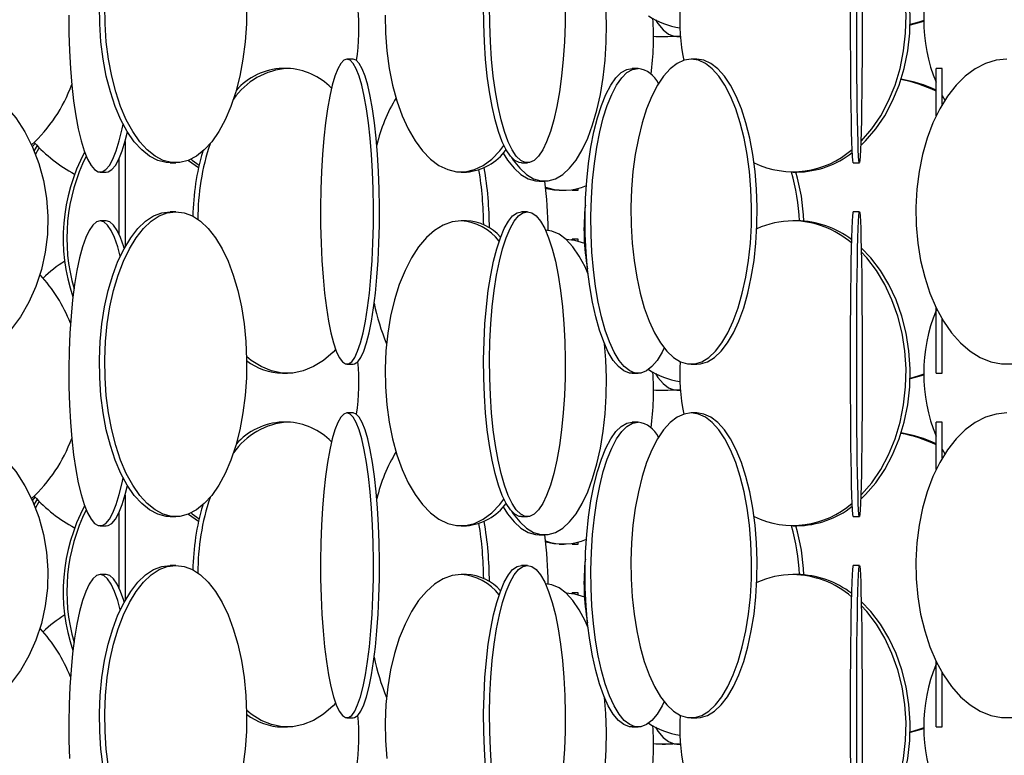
# Model space of a CAD drawing. Header units: millimetres. Extents: x 626 to 3215, y 306 to 3557.
# Tile 46 of 62: x 2912 to 3073, y 2239 to 2359. Entities that reach past the tile are written whole.
import ezdxf

# ---------------------------------------------------------------- set-up
doc = ezdxf.new("R2010")
doc.units = ezdxf.units.MM

msp = doc.modelspace()

# ---------------------------------------------------------------- linework, layer by layer
at = {"color": 7, "linetype": 'Continuous', "lineweight": 25}
for p, q in [((3016.81, 2356.71), (3017.4, 2356.71)), ((3019.24, 2356.71), (3019.82, 2356.71)), ((2966.15, 2353), (2965.16, 2353)), ((3022.51, 2353), (3021.59, 2353)), ((2955.4, 2351.5), (2954.59, 2351.5)), ((3012.88, 2351.5), (3011.93, 2351.5)), ((3062.73, 2351.5), (3061.73, 2351.5)), ((3061.73, 2343.7), (3061.73, 2351.5)), ((3062.73, 2345.58), (3062.73, 2351.5)), ((3062.73, 2347.06), (3063.16, 2346.28)), ((2913.59, 2338.66), (2914.07, 2339.16)), ((2928.78, 2339.51), (2928.78, 2322.23)), ((2927.78, 2336.66), (2927.78, 2324.34)), ((2936.2, 2336), (2937.09, 2336)), ((2939.19, 2336.41), (2940.82, 2335.24)), ((2993.77, 2336), (2994.74, 2336)), ((3048.16, 2336), (3049.16, 2336)), ((2924.7, 2334.5), (2925.68, 2334.5)), ((2983.87, 2334.5), (2984.74, 2334.5)), ((3038.25, 2334.5), (3038.92, 2334.5)), ((2996.64, 2333), (2997.55, 2333)), ((2999.93, 2331.5), (3000.74, 2331.5)), ((3002.06, 2331.5), (3003.06, 2331.5)), ((2937.09, 2328), (2936.2, 2328)), ((2994.74, 2328), (2993.77, 2328)), ((3049.16, 2328), (3048.16, 2328)), ((2925.68, 2326.5), (2924.7, 2326.5)), ((2984.74, 2326.5), (2983.87, 2326.5)), ((3038.92, 2326.5), (3038.25, 2326.5)), ((3003.06, 2323.5), (3002.06, 2323.5)), ((3002.06, 2323.5), (3002.06, 2323.4)), ((3002.06, 2323.39), (3002.06, 2323.5)), ((3061.73, 2301.5), (3061.73, 2312.29)), ((3062.73, 2301.5), (3062.73, 2310.42)), ((2965.16, 2303), (2966.15, 2303)), ((3021.59, 2303), (3022.51, 2303)), ((2954.59, 2301.5), (2955.4, 2301.5)), ((3011.93, 2301.5), (3012.88, 2301.5)), ((3061.73, 2301.5), (3062.73, 2301.5)), ((3016.81, 2298.71), (3017.4, 2298.71)), ((3019.24, 2298.71), (3019.82, 2298.71)), ((2966.15, 2295), (2965.16, 2295)), ((3022.51, 2295), (3021.59, 2295)), ((2955.4, 2293.5), (2954.59, 2293.5)), ((3012.88, 2293.5), (3011.93, 2293.5)), ((3062.73, 2293.5), (3061.73, 2293.5)), ((3061.73, 2285.7), (3061.73, 2293.5)), ((3062.73, 2287.58), (3062.73, 2293.5)), ((3062.73, 2289.06), (3063.16, 2288.28)), ((2913.59, 2280.66), (2914.07, 2281.16)), ((2928.78, 2281.51), (2928.78, 2264.23)), ((2927.78, 2278.66), (2927.78, 2266.34)), ((2936.2, 2278), (2937.09, 2278)), ((2939.19, 2278.41), (2940.82, 2277.24)), ((2993.77, 2278), (2994.74, 2278)), ((3048.16, 2278), (3049.16, 2278)), ((2924.7, 2276.5), (2925.68, 2276.5)), ((2983.87, 2276.5), (2984.74, 2276.5)), ((3038.25, 2276.5), (3038.92, 2276.5)), ((2996.64, 2275), (2997.55, 2275)), ((2999.93, 2273.5), (3000.74, 2273.5)), ((3002.06, 2273.5), (3003.06, 2273.5)), ((2937.09, 2270), (2936.2, 2270)), ((2994.74, 2270), (2993.77, 2270)), ((3049.16, 2270), (3048.16, 2270)), ((2925.68, 2268.5), (2924.7, 2268.5)), ((2984.74, 2268.5), (2983.87, 2268.5)), ((3038.92, 2268.5), (3038.25, 2268.5)), ((3003.06, 2265.5), (3002.06, 2265.5)), ((3002.06, 2265.5), (3002.06, 2265.4)), ((3002.06, 2265.39), (3002.06, 2265.5)), ((3061.73, 2243.5), (3061.73, 2254.29)), ((3062.73, 2243.5), (3062.73, 2252.42)), ((2965.16, 2245), (2966.15, 2245)), ((3021.59, 2245), (3022.51, 2245)), ((2954.59, 2243.5), (2955.4, 2243.5)), ((3011.93, 2243.5), (3012.88, 2243.5)), ((3061.73, 2243.5), (3062.73, 2243.5)), ((3016.81, 2240.71), (3017.4, 2240.71)), ((3019.24, 2240.71), (3019.82, 2240.71))]:
    msp.add_line(p, q, dxfattribs=at)
at = {"color": 7, "linetype": 'Continuous', "lineweight": 25, "flags": 128}
for points in [[(3049.37, 2338.84), (3050.18, 2339.63), (3051.85, 2341.56), (3053.33, 2343.74), (3054.61, 2346.15), (3055.67, 2348.74), (3056.5, 2351.49), (3057.08, 2354.35), (3057.4, 2357.28), (3057.47, 2360.24), (3057.27, 2363.19), (3056.82, 2366.09), (3056.12, 2368.89), (3055.17, 2371.57), (3054, 2374.07), (3052.61, 2376.37), (3051.03, 2378.43), (3049.46, 2380.08)], [(3049.39, 2339.51), (3049.51, 2339.63), (3051.18, 2341.56), (3052.66, 2343.74), (3053.94, 2346.15), (3055, 2348.74), (3055.83, 2351.49), (3056.41, 2354.35), (3056.73, 2357.28), (3056.8, 2360.24), (3056.6, 2363.19), (3056.15, 2366.09), (3055.44, 2368.89), (3054.5, 2371.57), (3053.33, 2374.07), (3051.94, 2376.37), (3050.36, 2378.43), (3049.47, 2379.41)], [(2992.11, 2336.9), (2992.4, 2336.47), (2993.47, 2335.12), (2994.59, 2334.09), (2995.76, 2333.39), (2996.95, 2333.04), (2998.16, 2333.04), (2999.35, 2333.39), (3000.52, 2334.09), (3001.64, 2335.12), (3002.71, 2336.47), (3003.71, 2338.13), (3004.62, 2340.06), (3005.43, 2342.24), (3006.13, 2344.65), (3006.71, 2347.24), (3007.16, 2349.99), (3007.48, 2352.85), (3007.66, 2355.78), (3007.69, 2358.74), (3007.58, 2361.69), (3007.37, 2364.31)], [(2936.2, 2336), (2935.51, 2336.04), (2934.15, 2336.39), (2932.81, 2337.09), (2931.52, 2338.12), (2930.29, 2339.47), (2929.15, 2341.13), (2928.1, 2343.06), (2927.18, 2345.24), (2926.37, 2347.65), (2925.71, 2350.24), (2925.19, 2352.99), (2924.83, 2355.85), (2924.62, 2358.78), (2924.58, 2361.74)], [(2948.71, 2361.74), (2948.67, 2358.78), (2948.46, 2355.85), (2948.1, 2352.99), (2947.58, 2350.24), (2946.92, 2347.65), (2946.11, 2345.24), (2945.18, 2343.06), (2944.14, 2341.13), (2943, 2339.47), (2941.77, 2338.12), (2940.48, 2337.09), (2939.14, 2336.39), (2937.78, 2336.04), (2936.4, 2336.04), (2935.03, 2336.39), (2933.69, 2337.09), (2932.4, 2338.12), (2931.18, 2339.47), (2930.03, 2341.13), (2928.99, 2343.06), (2928.06, 2345.24), (2927.26, 2347.65), (2926.59, 2350.24), (2926.07, 2352.99), (2925.71, 2355.85), (2925.51, 2358.78), (2925.47, 2361.74)], [(2993.77, 2336), (2993.4, 2336.04), (2992.67, 2336.39), (2991.95, 2337.09), (2991.27, 2338.12), (2990.61, 2339.47), (2990, 2341.13), (2989.44, 2343.06), (2988.95, 2345.24), (2988.52, 2347.65), (2988.16, 2350.24), (2987.89, 2352.99), (2987.69, 2355.85), (2987.59, 2358.78), (2987.56, 2361.74)], [(3000.94, 2361.74), (3000.92, 2358.78), (3000.81, 2355.85), (3000.62, 2352.99), (3000.34, 2350.24), (2999.98, 2347.65), (2999.56, 2345.24), (2999.06, 2343.06), (2998.5, 2341.13), (2997.89, 2339.47), (2997.24, 2338.12), (2996.55, 2337.09), (2995.83, 2336.39), (2995.1, 2336.04), (2994.37, 2336.04), (2993.64, 2336.39), (2992.92, 2337.09), (2992.23, 2338.12), (2991.58, 2339.47), (2990.97, 2341.13), (2990.41, 2343.06), (2989.92, 2345.24), (2989.49, 2347.65), (2989.13, 2350.24), (2988.86, 2352.99), (2988.66, 2355.85), (2988.55, 2358.78), (2988.53, 2361.74)], [(3048.16, 2336), (3048.14, 2336.04), (3048.08, 2336.39), (3048.03, 2337.09), (3047.98, 2338.12), (3047.93, 2339.47), (3047.89, 2341.13), (3047.85, 2343.06), (3047.81, 2345.24), (3047.78, 2347.65), (3047.75, 2350.24), (3047.73, 2352.99), (3047.72, 2355.85), (3047.71, 2358.78), (3047.71, 2361.74)], [(3049.62, 2361.74), (3049.62, 2358.78), (3049.61, 2355.85), (3049.59, 2352.99), (3049.57, 2350.24), (3049.55, 2347.65), (3049.52, 2345.24), (3049.48, 2343.06), (3049.44, 2341.13), (3049.39, 2339.47), (3049.35, 2338.12), (3049.3, 2337.09), (3049.24, 2336.39), (3049.19, 2336.04), (3049.14, 2336.04), (3049.08, 2336.39), (3049.03, 2337.09), (3048.98, 2338.12), (3048.93, 2339.47), (3048.89, 2341.13), (3048.85, 2343.06), (3048.81, 2345.24), (3048.78, 2347.65), (3048.75, 2350.24), (3048.73, 2352.99), (3048.72, 2355.85), (3048.71, 2358.78), (3048.71, 2361.74)], [(2919.55, 2360.24), (2919.57, 2357.28), (2919.66, 2354.35), (2919.82, 2351.49), (2920.05, 2348.74), (2920.34, 2346.15), (2920.7, 2343.74), (2921.11, 2341.56), (2921.57, 2339.63), (2922.08, 2337.97), (2922.62, 2336.62), (2923.2, 2335.59), (2923.79, 2334.89), (2924.4, 2334.54), (2925.01, 2334.54), (2925.61, 2334.89), (2926.21, 2335.59), (2926.78, 2336.62), (2927.32, 2337.97), (2927.83, 2339.63), (2928.29, 2341.56), (2928.46, 2342.35)], [(2971.41, 2360.24), (2971.46, 2357.28), (2971.68, 2354.35), (2972.06, 2351.49), (2972.62, 2348.74), (2973.33, 2346.15), (2974.19, 2343.74), (2975.19, 2341.56), (2976.31, 2339.63), (2977.53, 2337.97), (2978.85, 2336.62), (2980.23, 2335.59), (2981.67, 2334.89), (2983.13, 2334.54), (2984.61, 2334.54), (2986.08, 2334.89), (2987.51, 2335.59), (2988.9, 2336.62), (2990.21, 2337.97), (2990.89, 2338.84)], [(3015.71, 2359.47), (3016.12, 2358.83), (3016.98, 2357.8), (3017.87, 2357.11), (3018.78, 2356.76), (3019.7, 2356.76), (3019.81, 2356.78)], [(3059.7, 2359.37), (3058.9, 2359.09), (3057.46, 2358.67)], [(3059.7, 2359.23), (3059.29, 2359.09), (3057.46, 2358.57)], [(3017.4, 2356.71), (3018.6, 2356.76), (3018.73, 2356.77)], [(2965.16, 2353), (2964.65, 2352.82), (2964.14, 2352.3), (2963.65, 2351.43), (2963.18, 2350.24), (2962.74, 2348.73), (2962.33, 2346.93), (2961.96, 2344.87), (2961.64, 2342.57), (2961.36, 2340.07), (2961.14, 2337.39), (2960.98, 2334.59), (2960.87, 2331.69), (2960.82, 2328.74), (2960.84, 2325.78), (2960.91, 2322.85), (2961.05, 2319.99), (2961.24, 2317.24), (2961.49, 2314.65), (2961.79, 2312.24), (2962.14, 2310.06), (2962.53, 2308.13), (2962.96, 2306.47), (2963.41, 2305.12), (2963.9, 2304.09), (2964.4, 2303.39), (2964.91, 2303.04), (2965.42, 2303.04), (2965.93, 2303.39), (2966.43, 2304.09), (2966.91, 2305.12), (2967.37, 2306.47), (2967.8, 2308.13), (2968.19, 2310.06), (2968.53, 2312.24), (2968.83, 2314.65), (2969.08, 2317.24), (2969.28, 2319.99), (2969.41, 2322.85), (2969.49, 2325.78), (2969.5, 2328.74), (2969.46, 2331.69), (2969.35, 2334.59), (2969.19, 2337.39), (2968.96, 2340.07), (2968.69, 2342.57), (2968.37, 2344.87), (2968, 2346.93), (2967.59, 2348.73), (2967.15, 2350.24), (2966.67, 2351.43), (2966.18, 2352.3), (2965.68, 2352.82), (2965.16, 2353)], [(2966.15, 2303), (2966.41, 2303.04), (2966.92, 2303.39), (2967.42, 2304.09), (2967.9, 2305.12), (2968.36, 2306.47), (2968.78, 2308.13), (2969.17, 2310.06), (2969.52, 2312.24), (2969.82, 2314.65), (2970.07, 2317.24), (2970.26, 2319.99), (2970.4, 2322.85), (2970.47, 2325.78), (2970.49, 2328.74), (2970.44, 2331.69), (2970.34, 2334.59), (2970.17, 2337.39), (2969.95, 2340.07), (2969.68, 2342.57), (2969.35, 2344.87), (2968.98, 2346.93), (2968.57, 2348.73), (2968.13, 2350.24), (2967.66, 2351.43), (2967.17, 2352.3), (2966.66, 2352.82), (2966.15, 2353), (2966.15, 2353)], [(3021.59, 2353), (3020.42, 2352.82), (3019.26, 2352.3), (3018.14, 2351.43), (3017.07, 2350.24), (3016.06, 2348.73), (3015.12, 2346.93), (3014.28, 2344.87), (3013.54, 2342.57), (3012.92, 2340.07), (3012.41, 2337.39), (3012.04, 2334.59), (3011.79, 2331.69), (3011.69, 2328.74), (3011.72, 2325.78), (3011.9, 2322.85), (3012.21, 2319.99), (3012.65, 2317.24), (3013.21, 2314.65), (3013.9, 2312.24), (3014.69, 2310.06), (3015.58, 2308.13), (3016.55, 2306.47), (3017.6, 2305.12), (3018.69, 2304.09), (3019.84, 2303.39), (3021, 2303.04), (3022.17, 2303.04), (3023.34, 2303.39), (3024.48, 2304.09), (3025.58, 2305.12), (3026.62, 2306.47), (3027.6, 2308.13), (3028.48, 2310.06), (3029.28, 2312.24), (3029.96, 2314.65), (3030.53, 2317.24), (3030.97, 2319.99), (3031.28, 2322.85), (3031.45, 2325.78), (3031.48, 2328.74), (3031.38, 2331.69), (3031.14, 2334.59), (3030.76, 2337.39), (3030.26, 2340.07), (3029.63, 2342.57), (3028.89, 2344.87), (3028.05, 2346.93), (3027.12, 2348.73), (3026.11, 2350.24), (3025.03, 2351.43), (3023.91, 2352.3), (3022.76, 2352.82), (3021.59, 2353)], [(3022.51, 2303), (3023.09, 2303.04), (3024.26, 2303.39), (3025.4, 2304.09), (3026.5, 2305.12), (3027.54, 2306.47), (3028.51, 2308.13), (3029.4, 2310.06), (3030.19, 2312.24), (3030.88, 2314.65), (3031.44, 2317.24), (3031.89, 2319.99), (3032.19, 2322.85), (3032.37, 2325.78), (3032.4, 2328.74), (3032.3, 2331.69), (3032.06, 2334.59), (3031.68, 2337.39), (3031.18, 2340.07), (3030.55, 2342.57), (3029.81, 2344.87), (3028.97, 2346.93), (3028.04, 2348.73), (3027.03, 2350.24), (3025.95, 2351.43), (3024.83, 2352.3), (3023.68, 2352.82), (3022.51, 2353), (3022.51, 2353)], [(3073.34, 2353), (3071.58, 2352.82), (3069.83, 2352.3), (3068.14, 2351.43), (3066.52, 2350.24), (3065, 2348.73), (3063.59, 2346.93), (3062.33, 2344.87), (3061.21, 2342.57), (3060.27, 2340.07), (3059.51, 2337.39), (3058.94, 2334.59), (3058.58, 2331.69), (3058.42, 2328.74), (3058.47, 2325.78), (3058.73, 2322.85), (3059.2, 2319.99), (3059.86, 2317.24), (3060.72, 2314.65), (3061.75, 2312.24), (3062.94, 2310.06), (3064.28, 2308.13), (3065.75, 2306.47), (3067.32, 2305.12), (3068.98, 2304.09), (3070.7, 2303.39), (3072.46, 2303.04), (3074.23, 2303.04)], [(3011.93, 2301.5), (3011.47, 2301.54), (3010.56, 2301.89), (3009.67, 2302.59), (3008.81, 2303.62), (3008, 2304.97), (3007.24, 2306.63), (3006.54, 2308.56), (3005.93, 2310.74), (3005.39, 2313.15), (3004.95, 2315.74), (3004.61, 2318.49), (3004.37, 2321.35), (3004.23, 2324.28), (3004.2, 2327.24), (3004.28, 2330.19), (3004.47, 2333.09), (3004.77, 2335.89), (3005.16, 2338.57), (3005.65, 2341.07), (3006.22, 2343.37), (3006.88, 2345.43), (3007.61, 2347.23), (3008.4, 2348.74), (3009.24, 2349.93), (3010.11, 2350.8), (3011.01, 2351.32), (3011.93, 2351.5), (3011.93, 2351.5)], [(3017.14, 2305.66), (3016.8, 2304.97), (3015.99, 2303.62), (3015.13, 2302.59), (3014.24, 2301.89), (3013.33, 2301.54), (3012.42, 2301.54), (3011.51, 2301.89), (3010.62, 2302.59), (3009.76, 2303.62), (3008.95, 2304.97), (3008.19, 2306.63), (3007.49, 2308.56), (3006.88, 2310.74), (3006.34, 2313.15), (3005.9, 2315.74), (3005.56, 2318.49), (3005.32, 2321.35), (3005.18, 2324.28), (3005.15, 2327.24), (3005.24, 2330.19), (3005.42, 2333.09), (3005.72, 2335.89), (3006.11, 2338.57), (3006.6, 2341.07), (3007.18, 2343.37), (3007.83, 2345.43), (3008.56, 2347.23), (3009.35, 2348.74), (3010.19, 2349.93), (3011.06, 2350.8), (3011.96, 2351.32), (3012.88, 2351.5), (3012.88, 2351.5)], [(2909.15, 2345.41), (2910.85, 2343.37), (2912.36, 2341.07), (2913.63, 2338.57), (2914.67, 2335.89), (2915.43, 2333.09), (2915.93, 2330.19), (2916.14, 2327.24), (2916.07, 2324.28), (2915.71, 2321.35), (2915.08, 2318.49), (2914.18, 2315.74), (2913.02, 2313.15), (2911.63, 2310.74), (2910.01, 2308.56), (2908.99, 2307.42)], [(2925.68, 2334.5), (2925.99, 2334.54), (2926.59, 2334.89), (2927.19, 2335.59), (2927.76, 2336.62), (2928.3, 2337.97), (2928.81, 2339.63), (2929.17, 2341.09)], [(2914.36, 2338.85), (2914.02, 2338.29), (2913.87, 2338.03)], [(2914.72, 2338.48), (2914.61, 2338.29), (2914.12, 2337.41)], [(2990.77, 2337.62), (2991.48, 2336.47), (2992.55, 2335.12), (2993.68, 2334.09), (2994.85, 2333.39), (2996.04, 2333.04), (2996.64, 2333)], [(2939.64, 2336.61), (2939.8, 2336.47), (2940.91, 2335.64)], [(2999.93, 2331.5), (2999.06, 2331.54), (2997.67, 2331.79)], [(3002.06, 2331.6), (3002.06, 2331.54), (3002.06, 2331.54), (3002.06, 2331.6)], [(3003.06, 2331.5), (3003.06, 2331.54), (3003.07, 2331.81)], [(2936.2, 2278), (2935.51, 2278.04), (2934.15, 2278.39), (2932.81, 2279.09), (2931.52, 2280.12), (2930.29, 2281.47), (2929.15, 2283.13), (2928.1, 2285.06), (2927.18, 2287.24), (2926.37, 2289.65), (2925.71, 2292.24), (2925.19, 2294.99), (2924.83, 2297.85), (2924.62, 2300.78), (2924.58, 2303.74), (2924.7, 2306.69), (2924.99, 2309.59), (2925.43, 2312.39), (2926.02, 2315.07), (2926.76, 2317.57), (2927.62, 2319.87), (2928.61, 2321.93), (2929.71, 2323.73), (2930.89, 2325.24), (2932.15, 2326.43), (2933.47, 2327.3), (2934.83, 2327.82), (2936.2, 2328), (2936.2, 2328)], [(2937.09, 2328), (2938.46, 2327.82), (2939.82, 2327.3), (2941.13, 2326.43), (2942.39, 2325.24), (2943.58, 2323.73), (2944.68, 2321.93), (2945.66, 2319.87), (2946.53, 2317.57), (2947.27, 2315.07), (2947.86, 2312.39), (2948.3, 2309.59), (2948.58, 2306.69), (2948.71, 2303.74), (2948.67, 2300.78), (2948.46, 2297.85), (2948.1, 2294.99), (2947.58, 2292.24), (2946.92, 2289.65), (2946.11, 2287.24), (2945.18, 2285.06), (2944.14, 2283.13), (2943, 2281.47), (2941.77, 2280.12), (2940.48, 2279.09), (2939.14, 2278.39), (2937.78, 2278.04), (2936.4, 2278.04), (2935.03, 2278.39), (2933.69, 2279.09), (2932.4, 2280.12), (2931.18, 2281.47), (2930.03, 2283.13), (2928.99, 2285.06), (2928.06, 2287.24), (2927.26, 2289.65), (2926.59, 2292.24), (2926.07, 2294.99), (2925.71, 2297.85), (2925.51, 2300.78), (2925.47, 2303.74), (2925.59, 2306.69), (2925.87, 2309.59), (2926.31, 2312.39), (2926.91, 2315.07), (2927.64, 2317.57), (2928.51, 2319.87), (2929.5, 2321.93), (2930.59, 2323.73), (2931.78, 2325.24), (2933.04, 2326.43), (2934.36, 2327.3), (2935.71, 2327.82), (2937.09, 2328)], [(2993.77, 2278), (2993.4, 2278.04), (2992.67, 2278.39), (2991.95, 2279.09), (2991.27, 2280.12), (2990.61, 2281.47), (2990, 2283.13), (2989.44, 2285.06), (2988.95, 2287.24), (2988.52, 2289.65), (2988.16, 2292.24), (2987.89, 2294.99), (2987.69, 2297.85), (2987.59, 2300.78), (2987.56, 2303.74), (2987.63, 2306.69), (2987.78, 2309.59), (2988.02, 2312.39), (2988.33, 2315.07), (2988.72, 2317.57), (2989.19, 2319.87), (2989.72, 2321.93), (2990.3, 2323.73), (2990.93, 2325.24), (2991.61, 2326.43), (2992.31, 2327.3), (2993.03, 2327.82), (2993.77, 2328), (2993.77, 2328)], [(2994.74, 2328), (2995.47, 2327.82), (2996.19, 2327.3), (2996.9, 2326.43), (2997.57, 2325.24), (2998.2, 2323.73), (2998.79, 2321.93), (2999.32, 2319.87), (2999.78, 2317.57), (3000.17, 2315.07), (3000.49, 2312.39), (3000.72, 2309.59), (3000.87, 2306.69), (3000.94, 2303.74), (3000.92, 2300.78), (3000.81, 2297.85), (3000.62, 2294.99), (3000.34, 2292.24), (2999.98, 2289.65), (2999.56, 2287.24), (2999.06, 2285.06), (2998.5, 2283.13), (2997.89, 2281.47), (2997.24, 2280.12), (2996.55, 2279.09), (2995.83, 2278.39), (2995.1, 2278.04), (2994.37, 2278.04), (2993.64, 2278.39), (2992.92, 2279.09), (2992.23, 2280.12), (2991.58, 2281.47), (2990.97, 2283.13), (2990.41, 2285.06), (2989.92, 2287.24), (2989.49, 2289.65), (2989.13, 2292.24), (2988.86, 2294.99), (2988.66, 2297.85), (2988.55, 2300.78), (2988.53, 2303.74), (2988.6, 2306.69), (2988.75, 2309.59), (2988.98, 2312.39), (2989.3, 2315.07), (2989.69, 2317.57), (2990.16, 2319.87), (2990.68, 2321.93), (2991.27, 2323.73), (2991.9, 2325.24), (2992.57, 2326.43), (2993.28, 2327.3), (2994, 2327.82), (2994.74, 2328)], [(3048.16, 2278), (3048.14, 2278.04), (3048.08, 2278.39), (3048.03, 2279.09), (3047.98, 2280.12), (3047.93, 2281.47), (3047.89, 2283.13), (3047.85, 2285.06), (3047.81, 2287.24), (3047.78, 2289.65), (3047.75, 2292.24), (3047.73, 2294.99), (3047.72, 2297.85), (3047.71, 2300.78), (3047.71, 2303.74), (3047.71, 2306.69), (3047.72, 2309.59), (3047.74, 2312.39), (3047.76, 2315.07), (3047.79, 2317.57), (3047.83, 2319.87), (3047.87, 2321.93), (3047.91, 2323.73), (3047.96, 2325.24), (3048, 2326.43), (3048.06, 2327.3), (3048.11, 2327.82), (3048.16, 2328), (3048.16, 2328)], [(3049.16, 2328), (3049.22, 2327.82), (3049.27, 2327.3), (3049.32, 2326.43), (3049.37, 2325.24), (3049.42, 2323.73), (3049.46, 2321.93), (3049.5, 2319.87), (3049.53, 2317.57), (3049.56, 2315.07), (3049.58, 2312.39), (3049.6, 2309.59), (3049.61, 2306.69), (3049.62, 2303.74), (3049.62, 2300.78), (3049.61, 2297.85), (3049.59, 2294.99), (3049.57, 2292.24), (3049.55, 2289.65), (3049.52, 2287.24), (3049.48, 2285.06), (3049.44, 2283.13), (3049.39, 2281.47), (3049.35, 2280.12), (3049.3, 2279.09), (3049.24, 2278.39), (3049.19, 2278.04), (3049.14, 2278.04), (3049.08, 2278.39), (3049.03, 2279.09), (3048.98, 2280.12), (3048.93, 2281.47), (3048.89, 2283.13), (3048.85, 2285.06), (3048.81, 2287.24), (3048.78, 2289.65), (3048.75, 2292.24), (3048.73, 2294.99), (3048.72, 2297.85), (3048.71, 2300.78), (3048.71, 2303.74), (3048.71, 2306.69), (3048.72, 2309.59), (3048.74, 2312.39), (3048.76, 2315.07), (3048.79, 2317.57), (3048.83, 2319.87), (3048.87, 2321.93), (3048.91, 2323.73), (3048.96, 2325.24), (3049, 2326.43), (3049.06, 2327.3), (3049.11, 2327.82), (3049.16, 2328)], [(2924.7, 2326.5), (2924.09, 2326.32), (2923.49, 2325.8), (2922.91, 2324.93), (2922.35, 2323.74), (2921.82, 2322.23), (2921.34, 2320.43), (2920.9, 2318.37), (2920.51, 2316.07), (2920.19, 2313.57), (2919.92, 2310.89), (2919.73, 2308.09), (2919.6, 2305.19), (2919.55, 2302.24), (2919.57, 2299.28), (2919.66, 2296.35), (2919.82, 2293.49), (2920.05, 2290.74), (2920.34, 2288.15), (2920.7, 2285.74), (2921.11, 2283.56), (2921.57, 2281.63), (2922.08, 2279.97), (2922.62, 2278.62), (2923.2, 2277.59), (2923.79, 2276.89), (2924.4, 2276.54), (2925.01, 2276.54), (2925.61, 2276.89), (2926.21, 2277.59), (2926.78, 2278.62), (2927.32, 2279.97), (2927.83, 2281.63), (2928.29, 2283.56), (2928.46, 2284.35)], [(2928, 2320.71), (2927.58, 2322.23), (2927.06, 2323.74), (2926.5, 2324.93), (2925.91, 2325.8), (2925.31, 2326.32), (2924.7, 2326.5)], [(2928.64, 2321.98), (2928.56, 2322.23), (2928.04, 2323.74), (2927.48, 2324.93), (2926.89, 2325.8), (2926.29, 2326.32), (2925.68, 2326.5)], [(2983.87, 2326.5), (2982.4, 2326.32), (2980.94, 2325.8), (2979.53, 2324.93), (2978.18, 2323.74), (2976.91, 2322.23), (2975.74, 2320.43), (2974.68, 2318.37), (2973.74, 2316.07), (2972.96, 2313.57), (2972.32, 2310.89), (2971.85, 2308.09), (2971.54, 2305.19), (2971.41, 2302.24), (2971.46, 2299.28), (2971.68, 2296.35), (2972.06, 2293.49), (2972.62, 2290.74), (2973.33, 2288.15), (2974.19, 2285.74), (2975.19, 2283.56), (2976.31, 2281.63), (2977.53, 2279.97), (2978.85, 2278.62), (2980.23, 2277.59), (2981.67, 2276.89), (2983.13, 2276.54), (2984.61, 2276.54), (2986.08, 2276.89), (2987.51, 2277.59), (2988.9, 2278.62), (2990.21, 2279.97), (2990.89, 2280.84)], [(3004.69, 2317.77), (3004.18, 2318.93), (3003.22, 2320.73), (3002.19, 2322.24), (3001.09, 2323.43), (2999.94, 2324.3), (2998.75, 2324.82), (2997.68, 2324.99)], [(3001.02, 2323.49), (3002.48, 2323.32), (3004.07, 2322.84)], [(3003.07, 2323.18), (3003.07, 2323.32), (3003.06, 2323.5)], [(3049.37, 2280.84), (3050.18, 2281.63), (3051.85, 2283.56), (3053.33, 2285.74), (3054.61, 2288.15), (3055.67, 2290.74), (3056.5, 2293.49), (3057.08, 2296.35), (3057.4, 2299.28), (3057.47, 2302.24), (3057.27, 2305.19), (3056.82, 2308.09), (3056.12, 2310.89), (3055.17, 2313.57), (3054, 2316.07), (3052.61, 2318.37), (3051.03, 2320.43), (3049.46, 2322.08)], [(3049.39, 2281.51), (3049.51, 2281.63), (3051.18, 2283.56), (3052.66, 2285.74), (3053.94, 2288.15), (3055, 2290.74), (3055.83, 2293.49), (3056.41, 2296.35), (3056.73, 2299.28), (3056.8, 2302.24), (3056.6, 2305.19), (3056.15, 2308.09), (3055.44, 2310.89), (3054.5, 2313.57), (3053.33, 2316.07), (3051.94, 2318.37), (3050.36, 2320.43), (3049.47, 2321.41)], [(2963.3, 2305.42), (2962.87, 2304.97), (2961.32, 2303.62), (2959.69, 2302.59), (2958, 2301.89), (2956.27, 2301.54), (2954.53, 2301.54), (2952.8, 2301.89), (2951.11, 2302.59), (2949.48, 2303.62), (2948.7, 2304.25)], [(2992.11, 2278.9), (2992.4, 2278.47), (2993.47, 2277.12), (2994.59, 2276.09), (2995.76, 2275.39), (2996.95, 2275.04), (2998.16, 2275.04), (2999.35, 2275.39), (3000.52, 2276.09), (3001.64, 2277.12), (3002.71, 2278.47), (3003.71, 2280.13), (3004.62, 2282.06), (3005.43, 2284.24), (3006.13, 2286.65), (3006.71, 2289.24), (3007.16, 2291.99), (3007.48, 2294.85), (3007.66, 2297.78), (3007.69, 2300.74), (3007.58, 2303.69), (3007.37, 2306.31)], [(3015.71, 2301.47), (3016.12, 2300.83), (3016.98, 2299.8), (3017.87, 2299.11), (3018.78, 2298.76), (3019.7, 2298.76), (3019.81, 2298.78)], [(3059.7, 2301.37), (3058.9, 2301.09), (3057.46, 2300.67)], [(3059.7, 2301.23), (3059.29, 2301.09), (3057.46, 2300.57)], [(3017.4, 2298.71), (3018.6, 2298.76), (3018.73, 2298.77)], [(2965.16, 2295), (2964.65, 2294.82), (2964.14, 2294.3), (2963.65, 2293.43), (2963.18, 2292.24), (2962.74, 2290.73), (2962.33, 2288.93), (2961.96, 2286.87), (2961.64, 2284.57), (2961.36, 2282.07), (2961.14, 2279.39), (2960.98, 2276.59), (2960.87, 2273.69), (2960.82, 2270.74), (2960.84, 2267.78), (2960.91, 2264.85), (2961.05, 2261.99), (2961.24, 2259.24), (2961.49, 2256.65), (2961.79, 2254.24), (2962.14, 2252.06), (2962.53, 2250.13), (2962.96, 2248.47), (2963.41, 2247.12), (2963.9, 2246.09), (2964.4, 2245.39), (2964.91, 2245.04), (2965.42, 2245.04), (2965.93, 2245.39), (2966.43, 2246.09), (2966.91, 2247.12), (2967.37, 2248.47), (2967.8, 2250.13), (2968.19, 2252.06), (2968.53, 2254.24), (2968.83, 2256.65), (2969.08, 2259.24), (2969.28, 2261.99), (2969.41, 2264.85), (2969.49, 2267.78), (2969.5, 2270.74), (2969.46, 2273.69), (2969.35, 2276.59), (2969.19, 2279.39), (2968.96, 2282.07), (2968.69, 2284.57), (2968.37, 2286.87), (2968, 2288.93), (2967.59, 2290.73), (2967.15, 2292.24), (2966.67, 2293.43), (2966.18, 2294.3), (2965.68, 2294.82), (2965.16, 2295)], [(2966.15, 2245), (2966.41, 2245.04), (2966.92, 2245.39), (2967.42, 2246.09), (2967.9, 2247.12), (2968.36, 2248.47), (2968.78, 2250.13), (2969.17, 2252.06), (2969.52, 2254.24), (2969.82, 2256.65), (2970.07, 2259.24), (2970.26, 2261.99), (2970.4, 2264.85), (2970.47, 2267.78), (2970.49, 2270.74), (2970.44, 2273.69), (2970.34, 2276.59), (2970.17, 2279.39), (2969.95, 2282.07), (2969.68, 2284.57), (2969.35, 2286.87), (2968.98, 2288.93), (2968.57, 2290.73), (2968.13, 2292.24), (2967.66, 2293.43), (2967.17, 2294.3), (2966.66, 2294.82), (2966.15, 2295), (2966.15, 2295)], [(3021.59, 2295), (3020.42, 2294.82), (3019.26, 2294.3), (3018.14, 2293.43), (3017.07, 2292.24), (3016.06, 2290.73), (3015.12, 2288.93), (3014.28, 2286.87), (3013.54, 2284.57), (3012.92, 2282.07), (3012.41, 2279.39), (3012.04, 2276.59), (3011.79, 2273.69), (3011.69, 2270.74), (3011.72, 2267.78), (3011.9, 2264.85), (3012.21, 2261.99), (3012.65, 2259.24), (3013.21, 2256.65), (3013.9, 2254.24), (3014.69, 2252.06), (3015.58, 2250.13), (3016.55, 2248.47), (3017.6, 2247.12), (3018.69, 2246.09), (3019.84, 2245.39), (3021, 2245.04), (3022.17, 2245.04), (3023.34, 2245.39), (3024.48, 2246.09), (3025.58, 2247.12), (3026.62, 2248.47), (3027.6, 2250.13), (3028.48, 2252.06), (3029.28, 2254.24), (3029.96, 2256.65), (3030.53, 2259.24), (3030.97, 2261.99), (3031.28, 2264.85), (3031.45, 2267.78), (3031.48, 2270.74), (3031.38, 2273.69), (3031.14, 2276.59), (3030.76, 2279.39), (3030.26, 2282.07), (3029.63, 2284.57), (3028.89, 2286.87), (3028.05, 2288.93), (3027.12, 2290.73), (3026.11, 2292.24), (3025.03, 2293.43), (3023.91, 2294.3), (3022.76, 2294.82), (3021.59, 2295)], [(3022.51, 2245), (3023.09, 2245.04), (3024.26, 2245.39), (3025.4, 2246.09), (3026.5, 2247.12), (3027.54, 2248.47), (3028.51, 2250.13), (3029.4, 2252.06), (3030.19, 2254.24), (3030.88, 2256.65), (3031.44, 2259.24), (3031.89, 2261.99), (3032.19, 2264.85), (3032.37, 2267.78), (3032.4, 2270.74), (3032.3, 2273.69), (3032.06, 2276.59), (3031.68, 2279.39), (3031.18, 2282.07), (3030.55, 2284.57), (3029.81, 2286.87), (3028.97, 2288.93), (3028.04, 2290.73), (3027.03, 2292.24), (3025.95, 2293.43), (3024.83, 2294.3), (3023.68, 2294.82), (3022.51, 2295), (3022.51, 2295)], [(3073.34, 2295), (3071.58, 2294.82), (3069.83, 2294.3), (3068.14, 2293.43), (3066.52, 2292.24), (3065, 2290.73), (3063.59, 2288.93), (3062.33, 2286.87), (3061.21, 2284.57), (3060.27, 2282.07), (3059.51, 2279.39), (3058.94, 2276.59), (3058.58, 2273.69), (3058.42, 2270.74), (3058.47, 2267.78), (3058.73, 2264.85), (3059.2, 2261.99), (3059.86, 2259.24), (3060.72, 2256.65), (3061.75, 2254.24), (3062.94, 2252.06), (3064.28, 2250.13), (3065.75, 2248.47), (3067.32, 2247.12), (3068.98, 2246.09), (3070.7, 2245.39), (3072.46, 2245.04), (3074.23, 2245.04)], [(3011.93, 2243.5), (3011.47, 2243.54), (3010.56, 2243.89), (3009.67, 2244.59), (3008.81, 2245.62), (3008, 2246.97), (3007.24, 2248.63), (3006.54, 2250.56), (3005.93, 2252.74), (3005.39, 2255.15), (3004.95, 2257.74), (3004.61, 2260.49), (3004.37, 2263.35), (3004.23, 2266.28), (3004.2, 2269.24), (3004.28, 2272.19), (3004.47, 2275.09), (3004.77, 2277.89), (3005.16, 2280.57), (3005.65, 2283.07), (3006.22, 2285.37), (3006.88, 2287.43), (3007.61, 2289.23), (3008.4, 2290.74), (3009.24, 2291.93), (3010.11, 2292.8), (3011.01, 2293.32), (3011.93, 2293.5), (3011.93, 2293.5)], [(3017.14, 2247.66), (3016.8, 2246.97), (3015.99, 2245.62), (3015.13, 2244.59), (3014.24, 2243.89), (3013.33, 2243.54), (3012.42, 2243.54), (3011.51, 2243.89), (3010.62, 2244.59), (3009.76, 2245.62), (3008.95, 2246.97), (3008.19, 2248.63), (3007.49, 2250.56), (3006.88, 2252.74), (3006.34, 2255.15), (3005.9, 2257.74), (3005.56, 2260.49), (3005.32, 2263.35), (3005.18, 2266.28), (3005.15, 2269.24), (3005.24, 2272.19), (3005.42, 2275.09), (3005.72, 2277.89), (3006.11, 2280.57), (3006.6, 2283.07), (3007.18, 2285.37), (3007.83, 2287.43), (3008.56, 2289.23), (3009.35, 2290.74), (3010.19, 2291.93), (3011.06, 2292.8), (3011.96, 2293.32), (3012.88, 2293.5), (3012.88, 2293.5)], [(2909.15, 2287.41), (2910.85, 2285.37), (2912.36, 2283.07), (2913.63, 2280.57), (2914.67, 2277.89), (2915.43, 2275.09), (2915.93, 2272.19), (2916.14, 2269.24), (2916.07, 2266.28), (2915.71, 2263.35), (2915.08, 2260.49), (2914.18, 2257.74), (2913.02, 2255.15), (2911.63, 2252.74), (2910.01, 2250.56), (2908.99, 2249.42)], [(2925.68, 2276.5), (2925.99, 2276.54), (2926.59, 2276.89), (2927.19, 2277.59), (2927.76, 2278.62), (2928.3, 2279.97), (2928.81, 2281.63), (2929.17, 2283.09)], [(2914.36, 2280.85), (2914.02, 2280.29), (2913.87, 2280.03)], [(2914.72, 2280.48), (2914.61, 2280.29), (2914.12, 2279.41)], [(2990.77, 2279.62), (2991.48, 2278.47), (2992.55, 2277.12), (2993.68, 2276.09), (2994.85, 2275.39), (2996.04, 2275.04), (2996.64, 2275)], [(2939.64, 2278.61), (2939.8, 2278.47), (2940.91, 2277.64)], [(2999.93, 2273.5), (2999.06, 2273.54), (2997.74, 2273.78)], [(3002.06, 2273.6), (3002.06, 2273.54), (3002.06, 2273.54), (3002.06, 2273.6)], [(3003.06, 2273.5), (3003.06, 2273.54), (3003.07, 2273.81)], [(2925.19, 2236.99), (2924.83, 2239.85), (2924.62, 2242.78), (2924.58, 2245.74), (2924.7, 2248.69), (2924.99, 2251.59), (2925.43, 2254.39), (2926.02, 2257.07), (2926.76, 2259.57), (2927.62, 2261.87), (2928.61, 2263.93), (2929.71, 2265.73), (2930.89, 2267.24), (2932.15, 2268.43), (2933.47, 2269.3), (2934.83, 2269.82), (2936.2, 2270), (2936.2, 2270)], [(2926.07, 2236.99), (2925.71, 2239.85), (2925.51, 2242.78), (2925.47, 2245.74), (2925.59, 2248.69), (2925.87, 2251.59), (2926.31, 2254.39), (2926.91, 2257.07), (2927.64, 2259.57), (2928.51, 2261.87), (2929.5, 2263.93), (2930.59, 2265.73), (2931.78, 2267.24), (2933.04, 2268.43), (2934.36, 2269.3), (2935.71, 2269.82), (2937.09, 2270)], [(2937.09, 2270), (2938.46, 2269.82), (2939.82, 2269.3), (2941.13, 2268.43), (2942.39, 2267.24), (2943.58, 2265.73), (2944.68, 2263.93), (2945.66, 2261.87), (2946.53, 2259.57), (2947.27, 2257.07), (2947.86, 2254.39), (2948.3, 2251.59), (2948.58, 2248.69), (2948.71, 2245.74), (2948.67, 2242.78), (2948.46, 2239.85), (2948.1, 2236.99)], [(2987.89, 2236.99), (2987.69, 2239.85), (2987.59, 2242.78), (2987.56, 2245.74), (2987.63, 2248.69), (2987.78, 2251.59), (2988.02, 2254.39), (2988.33, 2257.07), (2988.72, 2259.57), (2989.19, 2261.87), (2989.72, 2263.93), (2990.3, 2265.73), (2990.93, 2267.24), (2991.61, 2268.43), (2992.31, 2269.3), (2993.03, 2269.82), (2993.77, 2270), (2993.77, 2270)], [(2988.86, 2236.99), (2988.66, 2239.85), (2988.55, 2242.78), (2988.53, 2245.74), (2988.6, 2248.69), (2988.75, 2251.59), (2988.98, 2254.39), (2989.3, 2257.07), (2989.69, 2259.57), (2990.16, 2261.87), (2990.68, 2263.93), (2991.27, 2265.73), (2991.9, 2267.24), (2992.57, 2268.43), (2993.28, 2269.3), (2994, 2269.82), (2994.74, 2270)], [(2994.74, 2270), (2995.47, 2269.82), (2996.19, 2269.3), (2996.9, 2268.43), (2997.57, 2267.24), (2998.2, 2265.73), (2998.79, 2263.93), (2999.32, 2261.87), (2999.78, 2259.57), (3000.17, 2257.07), (3000.49, 2254.39), (3000.72, 2251.59), (3000.87, 2248.69), (3000.94, 2245.74), (3000.92, 2242.78), (3000.81, 2239.85), (3000.62, 2236.99)], [(3047.73, 2236.99), (3047.72, 2239.85), (3047.71, 2242.78), (3047.71, 2245.74), (3047.71, 2248.69), (3047.72, 2251.59), (3047.74, 2254.39), (3047.76, 2257.07), (3047.79, 2259.57), (3047.83, 2261.87), (3047.87, 2263.93), (3047.91, 2265.73), (3047.96, 2267.24), (3048, 2268.43), (3048.06, 2269.3), (3048.11, 2269.82), (3048.16, 2270), (3048.16, 2270)], [(3048.73, 2236.99), (3048.72, 2239.85), (3048.71, 2242.78), (3048.71, 2245.74), (3048.71, 2248.69), (3048.72, 2251.59), (3048.74, 2254.39), (3048.76, 2257.07), (3048.79, 2259.57), (3048.83, 2261.87), (3048.87, 2263.93), (3048.91, 2265.73), (3048.96, 2267.24), (3049, 2268.43), (3049.06, 2269.3), (3049.11, 2269.82), (3049.16, 2270)], [(3049.16, 2270), (3049.22, 2269.82), (3049.27, 2269.3), (3049.32, 2268.43), (3049.37, 2267.24), (3049.42, 2265.73), (3049.46, 2263.93), (3049.5, 2261.87), (3049.53, 2259.57), (3049.56, 2257.07), (3049.58, 2254.39), (3049.6, 2251.59), (3049.61, 2248.69), (3049.62, 2245.74), (3049.62, 2242.78), (3049.61, 2239.85), (3049.59, 2236.99)], [(2924.7, 2268.5), (2924.09, 2268.32), (2923.49, 2267.8), (2922.91, 2266.93), (2922.35, 2265.74), (2921.82, 2264.23), (2921.34, 2262.43), (2920.9, 2260.37), (2920.51, 2258.07), (2920.19, 2255.57), (2919.92, 2252.89), (2919.73, 2250.09), (2919.6, 2247.19), (2919.55, 2244.24), (2919.57, 2241.28), (2919.66, 2238.35)], [(2928, 2262.71), (2927.58, 2264.23), (2927.06, 2265.74), (2926.5, 2266.93), (2925.91, 2267.8), (2925.31, 2268.32), (2924.7, 2268.5)], [(2928.64, 2263.98), (2928.56, 2264.23), (2928.04, 2265.74), (2927.48, 2266.93), (2926.89, 2267.8), (2926.29, 2268.32), (2925.68, 2268.5)], [(2983.87, 2268.5), (2982.4, 2268.32), (2980.94, 2267.8), (2979.53, 2266.93), (2978.18, 2265.74), (2976.91, 2264.23), (2975.74, 2262.43), (2974.68, 2260.37), (2973.74, 2258.07), (2972.96, 2255.57), (2972.32, 2252.89), (2971.85, 2250.09), (2971.54, 2247.19), (2971.41, 2244.24), (2971.46, 2241.28), (2971.68, 2238.35)], [(3004.69, 2259.77), (3004.18, 2260.93), (3003.22, 2262.73), (3002.19, 2264.24), (3001.09, 2265.43), (2999.94, 2266.3), (2998.75, 2266.82), (2997.68, 2266.99)], [(3001.02, 2265.49), (3002.48, 2265.32), (3004.07, 2264.84)], [(3003.07, 2265.18), (3003.07, 2265.32), (3003.06, 2265.5)], [(3049.37, 2222.84), (3050.18, 2223.63), (3051.85, 2225.56), (3053.33, 2227.74), (3054.61, 2230.15), (3055.67, 2232.74), (3056.5, 2235.49), (3057.08, 2238.35), (3057.4, 2241.28), (3057.47, 2244.24), (3057.27, 2247.19), (3056.82, 2250.09), (3056.12, 2252.89), (3055.17, 2255.57), (3054, 2258.07), (3052.61, 2260.37), (3051.03, 2262.43), (3049.46, 2264.08)], [(3049.39, 2223.51), (3049.51, 2223.63), (3051.18, 2225.56), (3052.66, 2227.74), (3053.94, 2230.15), (3055, 2232.74), (3055.83, 2235.49), (3056.41, 2238.35), (3056.73, 2241.28), (3056.8, 2244.24), (3056.6, 2247.19), (3056.15, 2250.09), (3055.44, 2252.89), (3054.5, 2255.57), (3053.33, 2258.07), (3051.94, 2260.37), (3050.36, 2262.43), (3049.47, 2263.41)], [(2963.3, 2247.42), (2962.87, 2246.97), (2961.32, 2245.62), (2959.69, 2244.59), (2958, 2243.89), (2956.27, 2243.54), (2954.53, 2243.54), (2952.8, 2243.89), (2951.11, 2244.59), (2949.48, 2245.62), (2948.7, 2246.25)], [(2992.11, 2220.9), (2992.4, 2220.47), (2993.47, 2219.12), (2994.59, 2218.09), (2995.76, 2217.39), (2996.95, 2217.04), (2998.16, 2217.04), (2999.35, 2217.39), (3000.52, 2218.09), (3001.64, 2219.12), (3002.71, 2220.47), (3003.71, 2222.13), (3004.62, 2224.06), (3005.43, 2226.24), (3006.13, 2228.65), (3006.71, 2231.24), (3007.16, 2233.99), (3007.48, 2236.85), (3007.66, 2239.78), (3007.69, 2242.74), (3007.58, 2245.69), (3007.37, 2248.31)], [(3015.71, 2243.47), (3016.12, 2242.83), (3016.98, 2241.8), (3017.87, 2241.11), (3018.78, 2240.76), (3019.7, 2240.76), (3019.81, 2240.78)], [(3059.7, 2243.37), (3058.9, 2243.09), (3057.46, 2242.67)], [(3059.7, 2243.23), (3059.29, 2243.09), (3057.46, 2242.57)], [(3017.4, 2240.71), (3018.6, 2240.76), (3018.73, 2240.77)]]:
    msp.add_lwpolyline(points, dxfattribs=at)
at = {"color": 7, "linetype": 'Continuous', "lineweight": 25}
for centre, radius, start, end in [((3086.84, 2359.5), 27.14, 157.7241, 202.2759), ((2932.86, 2358), 34.27, 351.23, 5.7551), ((3053.05, 2359.49), 33.34, 176.6757, 191.5622), ((3021.94, 2371.74), 13.77, 237.651, 260.7571), ((2973.32, 2356.5), 42.1, 351.8646, 4.3437), ((3016.81, 2373.1), 16.38, 265.1062, 276.1492), ((2956.22, 2339.77), 11.75, 93.9875, 145.4491), ((2955.04, 2340.74), 10.77, 92.3725, 138.3986), ((2954.92, 2340.73), 10.78, 44.3929, 87.4393), ((3012.19, 2347.07), 4.48, 25.8406, 81.2501), ((2896.49, 2357.4), 25.06, 312.6059, 339.9937), ((3052.06, 2328.18), 21.82, 63.7232, 79.6732), ((3052.46, 2328.21), 21.79, 64.8259, 80.6527), ((2995.24, 2333.12), 25.84, 148.347, 167.0864), ((2931.74, 2355.3), 23.93, 221.7559, 242.0271), ((2979.68, 2326.77), 38.97, 161.5098, 180.0159), ((2948.6, 2323.68), 29.96, 151.9778, 198.7913), ((2949.27, 2323.69), 30.03, 153.4419, 196.0931), ((2979.4, 2326.72), 39.5, 163.6036, 179.2316), ((2984.04, 2343.33), 8.86, 274.5203, 324.362), ((3038.29, 2349.2), 14.65, 244.0898, 311.3957), ((3038.72, 2349.55), 15.06, 270.7686, 308.025), ((2927.31, 2325.24), 60.26, 0.5783, 9.1728), ((2927.51, 2325.16), 60.99, 0.1647, 9.4732), ((3005.62, 2325.15), 33.73, 2.2804, 16.0918), ((3006.33, 2325.15), 33.74, 2.2155, 16.0883), ((2922.62, 2323.9), 75.53, 0.803, 6.9206), ((3000.75, 2340.42), 8.92, 250.0854, 294.2581), ((3039.04, 2325), 35.03, 173.3721, 190.5252), ((2983.3, 2317.97), 8.55, 37.3629, 86.191), ((2984.37, 2318.5), 8.01, 41.7719, 87.3346), ((3038.31, 2312.18), 14.31, 90.2239, 114.6331), ((3038.01, 2311.27), 15.23, 49.5714, 89.0829), ((3038.71, 2311.41), 15.09, 52.4749, 89.1788), ((2931.74, 2299.71), 23.92, 122.4727, 133.3084), ((2896.42, 2300.57), 25.13, 21.3296, 42.8639), ((3004.18, 2319.87), 35.24, 191.2815, 202.598), ((3086.84, 2301.5), 27.14, 157.7241, 202.2759), ((2954.75, 2311.27), 9.77, 231.8043, 269.0662), ((2932.86, 2300), 34.27, 351.23, 5.7551), ((3053.05, 2301.49), 33.34, 176.6757, 191.5622), ((3021.94, 2313.74), 13.77, 237.651, 260.7571), ((2973.32, 2298.5), 42.1, 351.8646, 4.3437), ((3016.81, 2315.1), 16.38, 265.1062, 276.1492), ((2956.22, 2281.77), 11.75, 93.9875, 145.4491), ((2955.04, 2282.74), 10.77, 92.3725, 138.3986), ((2954.92, 2282.73), 10.78, 44.3929, 87.4393), ((3012.19, 2289.07), 4.48, 25.8406, 81.2501), ((2896.49, 2299.4), 25.06, 312.6059, 339.9937), ((3052.06, 2270.18), 21.82, 63.7232, 79.6732), ((3052.46, 2270.21), 21.79, 64.8259, 80.6527), ((2995.24, 2275.12), 25.84, 148.347, 167.0864), ((2931.74, 2297.3), 23.93, 221.7559, 242.0271), ((2979.68, 2268.77), 38.97, 161.5098, 180.0159), ((2948.6, 2265.68), 29.96, 151.9778, 198.7913), ((2949.27, 2265.69), 30.03, 153.4419, 196.0931), ((2979.4, 2268.72), 39.5, 163.6036, 179.2316), ((2984.04, 2285.33), 8.86, 274.5203, 324.362), ((3038.29, 2291.2), 14.65, 244.0898, 311.3957), ((3038.72, 2291.55), 15.06, 270.7686, 308.025), ((2927.31, 2267.24), 60.26, 0.5783, 9.1728), ((2927.51, 2267.16), 60.99, 0.1647, 9.4732), ((3005.62, 2267.15), 33.73, 2.2804, 16.0918), ((3006.33, 2267.15), 33.74, 2.2155, 16.0883), ((2922.62, 2265.9), 75.53, 0.803, 6.9206), ((3000.75, 2282.42), 8.92, 250.0854, 294.2581), ((3039.04, 2267), 35.03, 173.3721, 190.5252), ((2983.3, 2259.97), 8.55, 37.3629, 86.191), ((2984.37, 2260.5), 8.01, 41.7719, 87.3346), ((3038.31, 2254.18), 14.31, 90.2239, 114.6331), ((3038.01, 2253.27), 15.23, 49.5714, 89.0829), ((3038.71, 2253.41), 15.09, 52.4749, 89.1788), ((2931.74, 2241.71), 23.92, 122.4727, 133.3084), ((2896.42, 2242.57), 25.13, 21.3296, 42.8639), ((3004.18, 2261.87), 35.24, 191.2815, 202.598), ((3086.84, 2243.5), 27.14, 157.7241, 202.2759), ((2954.75, 2253.27), 9.77, 231.8043, 269.0662), ((2932.86, 2242), 34.27, 351.23, 5.7551), ((3053.05, 2243.49), 33.34, 176.6757, 191.5622), ((3021.94, 2255.74), 13.77, 237.651, 260.7571), ((2973.32, 2240.5), 42.1, 351.8646, 4.3437), ((3016.81, 2257.1), 16.38, 265.1062, 276.1492)]:
    msp.add_arc(centre, radius, start, end, dxfattribs=at)

doc.saveas('drawing.dxf')
